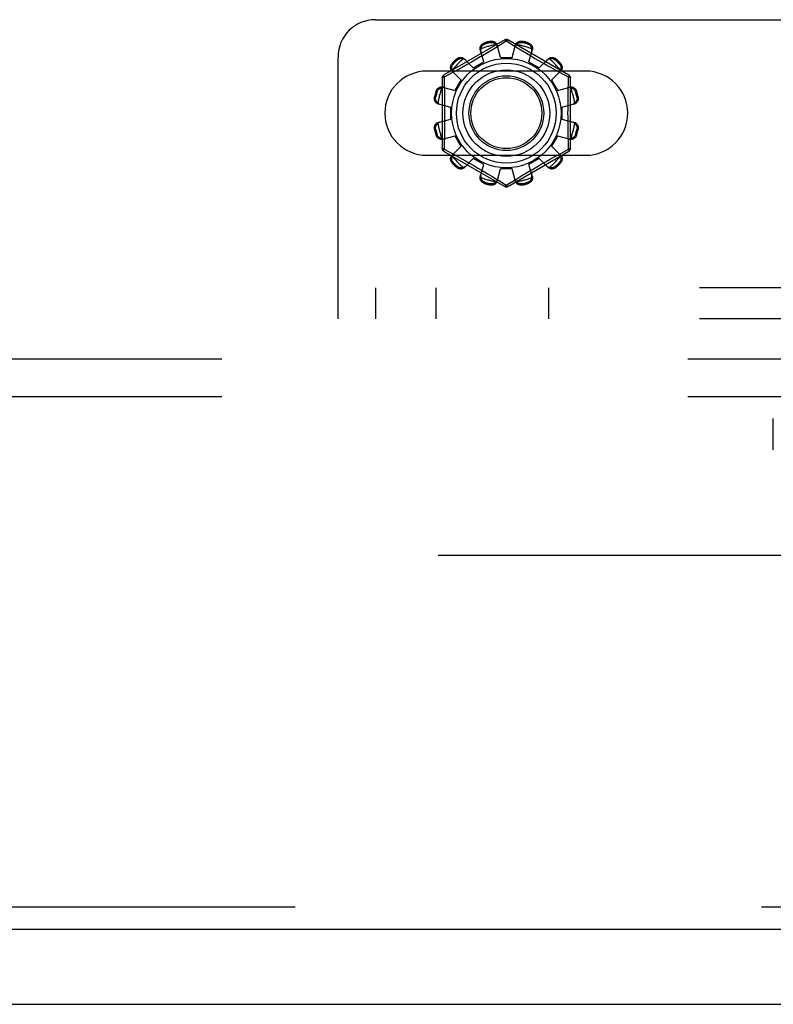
# Model space of a CAD drawing. Header units: inches. Extents: x 0 to 283, y 0 to 183.
# Tile 73 of 256: x 108.11 to 110.62, y 53.07 to 56.36. Entities that reach past the tile are written whole.
import ezdxf

# ---------------------------------------------------------------- set-up
doc = ezdxf.new("R2010")
doc.units = ezdxf.units.IN
doc.header["$LTSCALE"] = 15.583333
doc.header["$MEASUREMENT"] = 0
doc.linetypes.add('HIDDEN', pattern=[0.2, 0.1, -0.1])
doc.layers.get('0').update_dxf_attribs({"linetype": 'CONTINUOUS'})
for name, color, linetype in [('DEFAULT_2', 8, 'HIDDEN'), ('RIGHTHAND_DOOR_ASSEMBLY', 7, 'CONTINUOUS'), ('SUBPANEL', 7, 'CONTINUOUS')]:
    doc.layers.add(name, color=color, linetype=linetype)

msp = doc.modelspace()

# ---------------------------------------------------------------- linework, layer by layer
at = {"color": 7, "linetype": 'Continuous'}
msp.add_line((53.3313, 53.072), (125.2273, 53.072), dxfattribs=at)
at = {"layer": 'DEFAULT_2', "color": 8, "linetype": 'HIDDEN'}
for p, q in [((109.2951, 56.3635), (118.0451, 56.3635)), ((109.7276, 56.2958), (109.5231, 56.1777)), ((109.6595, 56.2859), (109.6606, 56.2821)), ((109.6794, 56.2871), (109.6784, 56.2909)), ((109.7326, 56.2912), (109.6977, 56.2699)), ((109.736, 56.2891), (109.7326, 56.2912)), ((109.7557, 56.2771), (109.736, 56.2891)), ((109.9421, 56.1777), (109.7376, 56.2958)), ((109.7868, 56.2909), (109.7858, 56.2871)), ((109.8046, 56.2821), (109.8056, 56.2859)), ((109.6569, 56.2221), (109.6453, 56.2641)), ((109.6804, 56.2595), (109.6672, 56.2516)), ((109.6977, 56.2699), (109.6804, 56.2595)), ((109.7126, 56.237), (109.7016, 56.2792)), ((109.7526, 56.237), (109.7636, 56.2792)), ((109.7701, 56.2684), (109.7557, 56.2771)), ((109.7868, 56.2583), (109.7701, 56.2684)), ((109.7995, 56.2507), (109.7868, 56.2583)), ((109.8083, 56.2221), (109.8198, 56.2641)), ((109.1701, 55.3635), (109.1701, 56.2385)), ((109.5684, 56.2289), (109.5657, 56.2317)), ((109.5916, 56.2331), (109.6223, 56.2021)), ((109.6159, 56.2217), (109.6017, 56.2137)), ((109.6306, 56.2301), (109.6159, 56.2217)), ((109.6223, 56.2021), (109.6569, 56.2221)), ((109.6456, 56.2388), (109.6306, 56.2301)), ((109.7126, 56.237), (109.7526, 56.237)), ((109.8132, 56.2426), (109.7995, 56.2507)), ((109.8083, 56.2221), (109.8429, 56.2021)), ((109.8273, 56.2343), (109.8132, 56.2426)), ((109.8415, 56.2261), (109.8273, 56.2343)), ((109.8553, 56.2182), (109.8415, 56.2261)), ((109.8429, 56.2021), (109.8736, 56.2331)), ((109.8995, 56.2317), (109.8967, 56.2289)), ((109.9982, 56.1916), (109.467, 56.1916)), ((109.5504, 56.192), (109.5815, 56.1613)), ((109.5706, 56.1963), (109.5508, 56.1854)), ((109.5519, 56.2179), (109.5547, 56.2151)), ((109.5884, 56.2062), (109.5706, 56.1963)), ((109.6017, 56.2137), (109.5884, 56.2062)), ((109.8685, 56.2108), (109.8553, 56.2182)), ((109.8809, 56.2039), (109.8685, 56.2108)), ((109.8974, 56.1947), (109.8809, 56.2039)), ((109.8837, 56.1613), (109.9147, 56.192)), ((109.9116, 56.1869), (109.8974, 56.1947)), ((109.9105, 56.2151), (109.9133, 56.2179)), ((109.9406, 56.1711), (109.9116, 56.1869)), ((109.5181, 56.1691), (109.5181, 55.9329)), ((109.5508, 56.1854), (109.5246, 56.1711)), ((109.5246, 56.1711), (109.5251, 56.1475)), ((109.5615, 56.1267), (109.5815, 56.1613)), ((109.8837, 56.1613), (109.9037, 56.1267)), ((109.9471, 55.9329), (109.9471, 56.1691)), ((109.5015, 56.123), (109.4977, 56.124)), ((109.5194, 56.1382), (109.5615, 56.1267)), ((109.5251, 56.1475), (109.5257, 56.1235)), ((109.9037, 56.1267), (109.9457, 56.1382)), ((109.9391, 56.0993), (109.9395, 56.1235)), ((109.9675, 56.124), (109.9637, 56.123)), ((109.4926, 56.1052), (109.4964, 56.1042)), ((109.9687, 56.1042), (109.9725, 56.1052)), ((109.5044, 56.082), (109.5466, 56.071)), ((109.5466, 56.031), (109.5466, 56.071)), ((109.9186, 56.071), (109.9608, 56.082)), ((109.9186, 56.071), (109.9186, 56.031)), ((109.5044, 56.02), (109.5466, 56.031)), ((109.9186, 56.031), (109.9608, 56.02)), ((109.4964, 55.9978), (109.4926, 55.9968)), ((109.5261, 56.0026), (109.5257, 55.9784)), ((109.9725, 55.9968), (109.9687, 55.9978)), ((109.4977, 55.9779), (109.5015, 55.979)), ((109.5194, 55.9637), (109.5615, 55.9753)), ((109.5815, 55.9407), (109.5615, 55.9753)), ((109.9037, 55.9753), (109.8837, 55.9407)), ((109.9037, 55.9753), (109.9457, 55.9637)), ((109.94, 55.9544), (109.9395, 55.9784)), ((109.9637, 55.979), (109.9675, 55.9779)), ((109.5231, 55.9243), (109.7276, 55.8062)), ((109.5246, 55.9309), (109.5536, 55.915)), ((109.5504, 55.91), (109.5815, 55.9407)), ((109.7376, 55.8062), (109.9421, 55.9243)), ((109.8837, 55.9407), (109.9147, 55.91)), ((109.9143, 55.9165), (109.9406, 55.9309)), ((109.9406, 55.9309), (109.94, 55.9544)), ((109.467, 55.9104), (109.9982, 55.9104)), ((109.5536, 55.915), (109.5678, 55.9072)), ((109.5678, 55.9072), (109.5843, 55.8981)), ((109.5843, 55.8981), (109.5966, 55.8912)), ((109.5916, 55.8688), (109.6223, 55.8999)), ((109.5966, 55.8912), (109.6098, 55.8837)), ((109.6569, 55.8799), (109.6223, 55.8999)), ((109.8429, 55.8999), (109.8083, 55.8799)), ((109.8429, 55.8999), (109.8736, 55.8688)), ((109.8634, 55.8883), (109.8767, 55.8958)), ((109.8767, 55.8958), (109.8946, 55.9057)), ((109.8946, 55.9057), (109.9143, 55.9165)), ((109.5547, 55.8868), (109.5519, 55.8841)), ((109.5657, 55.8703), (109.5684, 55.8731)), ((109.6098, 55.8837), (109.6236, 55.8758)), ((109.6236, 55.8758), (109.6378, 55.8676)), ((109.6378, 55.8676), (109.652, 55.8594)), ((109.6453, 55.8378), (109.6569, 55.8799)), ((109.7016, 55.8228), (109.7126, 55.865)), ((109.7526, 55.865), (109.7126, 55.865)), ((109.7636, 55.8228), (109.7526, 55.865)), ((109.8198, 55.8378), (109.8083, 55.8799)), ((109.8196, 55.8631), (109.8346, 55.8718)), ((109.8346, 55.8718), (109.8493, 55.8803)), ((109.8493, 55.8803), (109.8634, 55.8883)), ((109.8967, 55.8731), (109.8995, 55.8703)), ((109.9133, 55.8841), (109.9105, 55.8868)), ((109.6721, 55.8474), (109.6842, 55.8402)), ((109.6842, 55.8402), (109.7001, 55.8306)), ((109.7001, 55.8306), (109.7094, 55.8249)), ((109.7094, 55.8249), (109.7291, 55.8129)), ((109.7326, 55.8108), (109.7675, 55.832)), ((109.7675, 55.832), (109.7848, 55.8425)), ((109.7848, 55.8425), (109.7979, 55.8503)), ((109.6606, 55.8199), (109.6595, 55.8161)), ((109.6784, 55.811), (109.6794, 55.8148)), ((109.7291, 55.8129), (109.7326, 55.8108)), ((109.7858, 55.8148), (109.7868, 55.811)), ((109.8056, 55.8161), (109.8046, 55.8199)), ((118.1701, 55.4675), (109.1701, 55.4675)), ((109.2951, 55.4675), (109.2951, 55.3635)), ((109.4976, 55.3635), (109.4976, 55.4675)), ((109.8742, 55.3635), (109.8742, 55.4675)), ((118.1701, 55.3635), (109.1701, 55.3635)), ((110.625, 54.926), (110.625, 55.03)), ((123.5293, 54.572), (90.9253, 54.572))]:
    msp.add_line(p, q, dxfattribs=at)
for points in [[(109.6453, 56.2641), (109.645, 56.2659), (109.6448, 56.2678), (109.6449, 56.2697), (109.6452, 56.2716), (109.6458, 56.2735), (109.6466, 56.2753), (109.6476, 56.2771), (109.6488, 56.2787), (109.6502, 56.2803), (109.6518, 56.2818), (109.6536, 56.2831), (109.6555, 56.2842), (109.6575, 56.2851), (109.6595, 56.2859)], [(109.6784, 56.2909), (109.6806, 56.2913), (109.6827, 56.2915), (109.685, 56.2915), (109.6871, 56.2912), (109.6893, 56.2908), (109.6913, 56.2901), (109.6931, 56.2893), (109.6949, 56.2883), (109.6965, 56.2871), (109.6979, 56.2857), (109.6992, 56.2842), (109.7002, 56.2826), (109.701, 56.2809), (109.7016, 56.2792)], [(109.6794, 56.2871), (109.6811, 56.2874), (109.6827, 56.2875), (109.6842, 56.2875), (109.6856, 56.2874), (109.6869, 56.2871), (109.6882, 56.2868), (109.6893, 56.2864), (109.6904, 56.286), (109.6914, 56.2855), (109.6923, 56.285), (109.6932, 56.2845), (109.6941, 56.2839), (109.6949, 56.2833), (109.6957, 56.2826), (109.6965, 56.2819), (109.6973, 56.2812), (109.698, 56.2805), (109.6987, 56.2797)], [(109.7276, 56.2958), (109.7279, 56.2958), (109.7284, 56.2957), (109.7289, 56.2954), (109.7295, 56.2949), (109.7302, 56.2942), (109.731, 56.2933), (109.7318, 56.2923), (109.7326, 56.2912)], [(109.7326, 56.2912), (109.7334, 56.2923), (109.7342, 56.2933), (109.7349, 56.2942), (109.7356, 56.2949), (109.7363, 56.2954), (109.7368, 56.2957), (109.7373, 56.2958), (109.7376, 56.2958)], [(109.7636, 56.2792), (109.7642, 56.2809), (109.765, 56.2826), (109.766, 56.2842), (109.7672, 56.2857), (109.7687, 56.2871), (109.7703, 56.2883), (109.772, 56.2893), (109.7739, 56.2901), (109.7759, 56.2908), (109.778, 56.2912), (109.7802, 56.2915), (109.7824, 56.2915), (109.7846, 56.2913), (109.7868, 56.2909)], [(109.7665, 56.2797), (109.7672, 56.2805), (109.7679, 56.2812), (109.7687, 56.2819), (109.7694, 56.2826), (109.7702, 56.2833), (109.7711, 56.2839), (109.7719, 56.2845), (109.7729, 56.285), (109.7738, 56.2855), (109.7748, 56.286), (109.7759, 56.2864), (109.777, 56.2868), (109.7782, 56.2871), (109.7795, 56.2874), (109.781, 56.2875), (109.7825, 56.2875), (109.7841, 56.2874), (109.7858, 56.2871)], [(109.8056, 56.2859), (109.8077, 56.2851), (109.8097, 56.2842), (109.8116, 56.2831), (109.8134, 56.2818), (109.815, 56.2803), (109.8164, 56.2787), (109.8176, 56.2771), (109.8186, 56.2753), (109.8194, 56.2735), (109.8199, 56.2716), (109.8203, 56.2697), (109.8204, 56.2678), (109.8202, 56.2659), (109.8198, 56.2641)], [(109.6476, 56.266), (109.6472, 56.2645), (109.6469, 56.2629), (109.6468, 56.2614), (109.6468, 56.2599), (109.647, 56.2584), (109.6473, 56.257)], [(109.6476, 56.266), (109.6478, 56.267), (109.6481, 56.268), (109.6483, 56.269), (109.6487, 56.27), (109.6491, 56.271), (109.6495, 56.2719), (109.6499, 56.2729), (109.6504, 56.2738), (109.651, 56.2747), (109.6517, 56.2756), (109.6524, 56.2765), (109.6532, 56.2774), (109.6541, 56.2783), (109.6551, 56.2792), (109.6562, 56.28), (109.6575, 56.2808), (109.659, 56.2815), (109.6606, 56.2821)], [(109.7034, 56.2721), (109.703, 56.2735), (109.7024, 56.2748), (109.7017, 56.2761), (109.7008, 56.2774), (109.6998, 56.2786), (109.6987, 56.2797)], [(109.7665, 56.2797), (109.7654, 56.2786), (109.7644, 56.2774), (109.7635, 56.2761), (109.7628, 56.2748), (109.7622, 56.2735), (109.7617, 56.2721)], [(109.8046, 56.2821), (109.8062, 56.2815), (109.8077, 56.2808), (109.809, 56.28), (109.8101, 56.2792), (109.8111, 56.2783), (109.812, 56.2774), (109.8128, 56.2765), (109.8135, 56.2756), (109.8142, 56.2747), (109.8147, 56.2738), (109.8152, 56.2729), (109.8157, 56.2719), (109.8161, 56.271), (109.8165, 56.27), (109.8168, 56.269), (109.8171, 56.268), (109.8174, 56.267), (109.8176, 56.266)], [(109.8179, 56.257), (109.8182, 56.2584), (109.8184, 56.2599), (109.8184, 56.2614), (109.8183, 56.2629), (109.818, 56.2645), (109.8176, 56.266)], [(109.5657, 56.2317), (109.5674, 56.2331), (109.5692, 56.2344), (109.5711, 56.2354), (109.5731, 56.2363), (109.5752, 56.237), (109.5772, 56.2374), (109.5793, 56.2376), (109.5813, 56.2376), (109.5833, 56.2374), (109.5852, 56.2369), (109.587, 56.2363), (109.5887, 56.2354), (109.5903, 56.2343), (109.5916, 56.2331)], [(109.5684, 56.2289), (109.5698, 56.23), (109.5711, 56.2309), (109.5724, 56.2316), (109.5737, 56.2322), (109.575, 56.2327), (109.5762, 56.233), (109.5774, 56.2332), (109.5785, 56.2334), (109.5796, 56.2335), (109.5807, 56.2335), (109.5818, 56.2335), (109.5828, 56.2334), (109.5838, 56.2333), (109.5849, 56.2332), (109.5859, 56.233), (109.5869, 56.2327), (109.5879, 56.2324), (109.5889, 56.2321)], [(109.5968, 56.2279), (109.5957, 56.2289), (109.5945, 56.2297), (109.5933, 56.2305), (109.5919, 56.2312), (109.5904, 56.2317), (109.5889, 56.2321)], [(109.6672, 56.2516), (109.6529, 56.2432), (109.6456, 56.2388)], [(109.8763, 56.2321), (109.8748, 56.2317), (109.8733, 56.2312), (109.8719, 56.2305), (109.8706, 56.2297), (109.8694, 56.2289), (109.8684, 56.2279)], [(109.8736, 56.2331), (109.8749, 56.2343), (109.8764, 56.2354), (109.8781, 56.2363), (109.88, 56.2369), (109.8819, 56.2374), (109.8839, 56.2376), (109.8859, 56.2376), (109.8879, 56.2374), (109.89, 56.237), (109.8921, 56.2363), (109.8941, 56.2354), (109.896, 56.2344), (109.8978, 56.2331), (109.8995, 56.2317)], [(109.8763, 56.2321), (109.8773, 56.2324), (109.8783, 56.2327), (109.8793, 56.233), (109.8803, 56.2332), (109.8813, 56.2333), (109.8824, 56.2334), (109.8834, 56.2335), (109.8845, 56.2335), (109.8856, 56.2335), (109.8867, 56.2334), (109.8878, 56.2332), (109.889, 56.233), (109.8902, 56.2327), (109.8914, 56.2322), (109.8927, 56.2316), (109.8941, 56.2309), (109.8954, 56.23), (109.8967, 56.2289)], [(109.5504, 56.192), (109.5492, 56.1933), (109.5482, 56.1948), (109.5473, 56.1965), (109.5466, 56.1984), (109.5462, 56.2003), (109.5459, 56.2023), (109.5459, 56.2043), (109.5461, 56.2063), (109.5466, 56.2084), (109.5472, 56.2105), (109.5481, 56.2125), (109.5492, 56.2144), (109.5505, 56.2162), (109.5519, 56.2179)], [(109.5515, 56.1947), (109.5512, 56.1957), (109.5509, 56.1967), (109.5506, 56.1977), (109.5504, 56.1987), (109.5502, 56.1997), (109.5501, 56.2008), (109.5501, 56.2018), (109.55, 56.2029), (109.5501, 56.204), (109.5502, 56.2051), (109.5503, 56.2062), (109.5506, 56.2074), (109.5509, 56.2086), (109.5514, 56.2098), (109.5519, 56.2111), (109.5527, 56.2125), (109.5536, 56.2138), (109.5547, 56.2151)], [(109.5515, 56.1947), (109.5519, 56.1932), (109.5524, 56.1917), (109.5531, 56.1903), (109.5538, 56.189), (109.5547, 56.1878), (109.5557, 56.1868)], [(109.9095, 56.1868), (109.9105, 56.1878), (109.9113, 56.189), (109.9121, 56.1903), (109.9128, 56.1917), (109.9133, 56.1932), (109.9137, 56.1947)], [(109.9105, 56.2151), (109.9116, 56.2138), (109.9125, 56.2125), (109.9132, 56.2111), (109.9138, 56.2098), (109.9143, 56.2086), (109.9146, 56.2074), (109.9148, 56.2062), (109.915, 56.205), (109.9151, 56.2039), (109.9151, 56.2029), (109.9151, 56.2018), (109.915, 56.2008), (109.9149, 56.1997), (109.9148, 56.1987), (109.9146, 56.1977), (109.9143, 56.1967), (109.914, 56.1957), (109.9137, 56.1947)], [(109.9133, 56.2179), (109.9147, 56.2162), (109.916, 56.2144), (109.917, 56.2125), (109.9179, 56.2105), (109.9186, 56.2084), (109.919, 56.2063), (109.9192, 56.2043), (109.9192, 56.2023), (109.919, 56.2003), (109.9185, 56.1984), (109.9179, 56.1965), (109.917, 56.1948), (109.9159, 56.1933), (109.9147, 56.192)], [(109.5181, 56.1691), (109.5182, 56.1694), (109.5185, 56.1697), (109.5191, 56.17), (109.5199, 56.1703), (109.5208, 56.1705), (109.5219, 56.1708), (109.5232, 56.1709), (109.5246, 56.1711)], [(109.5246, 56.1711), (109.524, 56.1723), (109.5235, 56.1735), (109.5232, 56.1746), (109.5229, 56.1756), (109.5228, 56.1764), (109.5228, 56.177), (109.5229, 56.1775), (109.5231, 56.1777)], [(109.9395, 56.1235), (109.9403, 56.1594), (109.9406, 56.1711)], [(109.9421, 56.1777), (109.9423, 56.1775), (109.9424, 56.177), (109.9424, 56.1764), (109.9423, 56.1756), (109.942, 56.1746), (109.9416, 56.1735), (109.9412, 56.1723), (109.9406, 56.1711)], [(109.9406, 56.1711), (109.942, 56.171), (109.9432, 56.1708), (109.9444, 56.1705), (109.9453, 56.1703), (109.9461, 56.17), (109.9466, 56.1697), (109.947, 56.1694), (109.9471, 56.1691)], [(109.4977, 56.124), (109.4984, 56.1261), (109.4994, 56.1281), (109.5005, 56.13), (109.5018, 56.1318), (109.5033, 56.1334), (109.5048, 56.1348), (109.5065, 56.136), (109.5082, 56.137), (109.5101, 56.1378), (109.512, 56.1383), (109.5139, 56.1387), (109.5158, 56.1388), (109.5176, 56.1386), (109.5194, 56.1382)], [(109.5015, 56.123), (109.5021, 56.1246), (109.5028, 56.1261), (109.5036, 56.1274), (109.5044, 56.1285), (109.5053, 56.1295), (109.5062, 56.1304), (109.507, 56.1312), (109.508, 56.1319), (109.5089, 56.1326), (109.5098, 56.1331), (109.5107, 56.1336), (109.5116, 56.1341), (109.5126, 56.1345), (109.5136, 56.1349), (109.5145, 56.1352), (109.5155, 56.1355), (109.5166, 56.1358), (109.5176, 56.136)], [(109.5265, 56.1363), (109.5251, 56.1366), (109.5237, 56.1368), (109.5222, 56.1368), (109.5206, 56.1367), (109.5191, 56.1364), (109.5176, 56.136)], [(109.5257, 56.1235), (109.5261, 56.0993), (109.5262, 56.0872), (109.5263, 56.0751), (109.5264, 56.0631), (109.5264, 56.051), (109.5264, 56.0389), (109.5263, 56.0268), (109.5262, 56.0147), (109.5261, 56.0026)], [(109.9476, 56.136), (109.9461, 56.1364), (109.9445, 56.1367), (109.943, 56.1368), (109.9415, 56.1368), (109.94, 56.1366), (109.9386, 56.1363)], [(109.9457, 56.1382), (109.9475, 56.1386), (109.9494, 56.1388), (109.9513, 56.1387), (109.9532, 56.1383), (109.9551, 56.1378), (109.9569, 56.137), (109.9587, 56.136), (109.9603, 56.1348), (109.9619, 56.1334), (109.9634, 56.1318), (109.9647, 56.13), (109.9658, 56.1281), (109.9667, 56.1261), (109.9675, 56.124)], [(109.9476, 56.136), (109.9486, 56.1358), (109.9496, 56.1355), (109.9506, 56.1352), (109.9516, 56.1349), (109.9526, 56.1345), (109.9535, 56.1341), (109.9545, 56.1336), (109.9554, 56.1331), (109.9563, 56.1326), (109.9572, 56.1319), (109.9581, 56.1312), (109.959, 56.1304), (109.9599, 56.1295), (109.9608, 56.1285), (109.9616, 56.1274), (109.9624, 56.1261), (109.9631, 56.1246), (109.9637, 56.123)], [(109.5044, 56.082), (109.5026, 56.0826), (109.501, 56.0834), (109.4994, 56.0844), (109.4979, 56.0856), (109.4965, 56.0871), (109.4953, 56.0887), (109.4943, 56.0904), (109.4935, 56.0923), (109.4928, 56.0943), (109.4923, 56.0964), (109.4921, 56.0986), (109.4921, 56.1008), (109.4922, 56.103), (109.4926, 56.1052)], [(109.5039, 56.0849), (109.5031, 56.0856), (109.5024, 56.0863), (109.5016, 56.0871), (109.5009, 56.0878), (109.5003, 56.0886), (109.4997, 56.0895), (109.4991, 56.0903), (109.4986, 56.0913), (109.498, 56.0922), (109.4976, 56.0932), (109.4971, 56.0943), (109.4968, 56.0954), (109.4964, 56.0966), (109.4962, 56.0979), (109.4961, 56.0994), (109.496, 56.1009), (109.4961, 56.1025), (109.4964, 56.1042)], [(109.9395, 55.9784), (109.9391, 56.0026), (109.9389, 56.0147), (109.9388, 56.0268), (109.9388, 56.0389), (109.9387, 56.051), (109.9388, 56.0631), (109.9388, 56.0751), (109.9389, 56.0872), (109.9391, 56.0993)], [(109.9725, 56.1052), (109.9729, 56.103), (109.9731, 56.1008), (109.9731, 56.0986), (109.9728, 56.0964), (109.9724, 56.0943), (109.9717, 56.0923), (109.9709, 56.0904), (109.9699, 56.0887), (109.9687, 56.0871), (109.9673, 56.0856), (109.9658, 56.0844), (109.9642, 56.0834), (109.9625, 56.0826), (109.9608, 56.082)], [(109.9687, 56.1042), (109.969, 56.1025), (109.9691, 56.1009), (109.9691, 56.0993), (109.969, 56.0979), (109.9687, 56.0966), (109.9684, 56.0954), (109.968, 56.0943), (109.9676, 56.0932), (109.9671, 56.0922), (109.9666, 56.0912), (109.9661, 56.0903), (109.9655, 56.0895), (109.9649, 56.0886), (109.9642, 56.0878), (109.9635, 56.0871), (109.9628, 56.0863), (109.9621, 56.0856), (109.9613, 56.0849)], [(109.5039, 56.0849), (109.505, 56.0838), (109.5062, 56.0828), (109.5074, 56.0819), (109.5088, 56.0812), (109.5101, 56.0806), (109.5115, 56.0801)], [(109.9537, 56.0801), (109.9551, 56.0806), (109.9564, 56.0812), (109.9577, 56.0819), (109.959, 56.0828), (109.9602, 56.0838), (109.9613, 56.0849)], [(109.5115, 56.0218), (109.5101, 56.0214), (109.5088, 56.0208), (109.5074, 56.0201), (109.5062, 56.0192), (109.505, 56.0182), (109.5039, 56.0171)], [(109.9613, 56.0171), (109.9602, 56.0182), (109.959, 56.0192), (109.9577, 56.0201), (109.9564, 56.0208), (109.9551, 56.0214), (109.9537, 56.0218)], [(109.4926, 55.9968), (109.4922, 55.999), (109.4921, 56.0011), (109.4921, 56.0034), (109.4923, 56.0055), (109.4928, 56.0077), (109.4935, 56.0097), (109.4943, 56.0115), (109.4953, 56.0133), (109.4965, 56.0149), (109.4979, 56.0163), (109.4994, 56.0176), (109.501, 56.0186), (109.5026, 56.0194), (109.5044, 56.02)], [(109.4964, 55.9978), (109.4961, 55.9995), (109.496, 56.0011), (109.4961, 56.0026), (109.4962, 56.004), (109.4965, 56.0053), (109.4968, 56.0066), (109.4971, 56.0077), (109.4976, 56.0088), (109.4981, 56.0098), (109.4986, 56.0107), (109.4991, 56.0116), (109.4997, 56.0125), (109.5003, 56.0133), (109.501, 56.0141), (109.5016, 56.0149), (109.5024, 56.0157), (109.5031, 56.0164), (109.5039, 56.0171)], [(109.9608, 56.02), (109.9625, 56.0194), (109.9642, 56.0186), (109.9658, 56.0176), (109.9673, 56.0163), (109.9687, 56.0149), (109.9699, 56.0133), (109.9709, 56.0115), (109.9717, 56.0097), (109.9724, 56.0077), (109.9728, 56.0055), (109.9731, 56.0034), (109.9731, 56.0011), (109.9729, 55.999), (109.9725, 55.9968)], [(109.9613, 56.0171), (109.9621, 56.0164), (109.9628, 56.0157), (109.9635, 56.0149), (109.9642, 56.0141), (109.9649, 56.0133), (109.9655, 56.0125), (109.9661, 56.0116), (109.9666, 56.0107), (109.9671, 56.0098), (109.9676, 56.0088), (109.968, 56.0077), (109.9684, 56.0065), (109.9687, 56.0053), (109.969, 56.004), (109.9691, 56.0026), (109.9691, 56.0011), (109.969, 55.9995), (109.9687, 55.9978)], [(109.5194, 55.9637), (109.5176, 55.9634), (109.5158, 55.9632), (109.5139, 55.9633), (109.512, 55.9636), (109.5101, 55.9642), (109.5082, 55.965), (109.5065, 55.966), (109.5048, 55.9672), (109.5033, 55.9686), (109.5018, 55.9702), (109.5005, 55.972), (109.4994, 55.9739), (109.4984, 55.9759), (109.4977, 55.9779)], [(109.5176, 55.966), (109.5166, 55.9662), (109.5155, 55.9665), (109.5145, 55.9668), (109.5136, 55.9671), (109.5126, 55.9675), (109.5116, 55.9679), (109.5107, 55.9683), (109.5098, 55.9688), (109.5089, 55.9694), (109.5079, 55.9701), (109.507, 55.9708), (109.5061, 55.9716), (109.5053, 55.9725), (109.5044, 55.9735), (109.5036, 55.9746), (109.5028, 55.9759), (109.5021, 55.9774), (109.5015, 55.979)], [(109.5176, 55.966), (109.5191, 55.9656), (109.5206, 55.9653), (109.5222, 55.9652), (109.5237, 55.9652), (109.5251, 55.9654), (109.5265, 55.9657)], [(109.5257, 55.9784), (109.5249, 55.9426), (109.5246, 55.9309)], [(109.9386, 55.9657), (109.94, 55.9654), (109.9415, 55.9652), (109.943, 55.9652), (109.9445, 55.9653), (109.9461, 55.9656), (109.9476, 55.966)], [(109.9675, 55.9779), (109.9667, 55.9759), (109.9658, 55.9739), (109.9647, 55.972), (109.9634, 55.9702), (109.9619, 55.9686), (109.9603, 55.9672), (109.9587, 55.966), (109.9569, 55.965), (109.9551, 55.9642), (109.9532, 55.9636), (109.9513, 55.9633), (109.9494, 55.9632), (109.9475, 55.9634), (109.9457, 55.9637)], [(109.9637, 55.979), (109.9631, 55.9774), (109.9624, 55.9759), (109.9616, 55.9746), (109.9608, 55.9735), (109.9599, 55.9724), (109.959, 55.9716), (109.9581, 55.9708), (109.9572, 55.97), (109.9563, 55.9694), (109.9554, 55.9688), (109.9545, 55.9683), (109.9535, 55.9679), (109.9526, 55.9675), (109.9516, 55.9671), (109.9506, 55.9667), (109.9496, 55.9665), (109.9486, 55.9662), (109.9476, 55.966)], [(109.5246, 55.9309), (109.5232, 55.931), (109.5219, 55.9312), (109.5208, 55.9314), (109.5199, 55.9317), (109.5191, 55.932), (109.5185, 55.9323), (109.5182, 55.9326), (109.5181, 55.9329)], [(109.5231, 55.9243), (109.5229, 55.9245), (109.5228, 55.925), (109.5228, 55.9256), (109.5229, 55.9264), (109.5232, 55.9274), (109.5235, 55.9284), (109.524, 55.9296), (109.5246, 55.9309)], [(109.9471, 55.9329), (109.947, 55.9326), (109.9466, 55.9323), (109.9461, 55.932), (109.9453, 55.9317), (109.9444, 55.9314), (109.9432, 55.9312), (109.942, 55.931), (109.9406, 55.9309)], [(109.9406, 55.9309), (109.9412, 55.9296), (109.9416, 55.9284), (109.942, 55.9274), (109.9423, 55.9264), (109.9424, 55.9256), (109.9424, 55.925), (109.9423, 55.9245), (109.9421, 55.9243)], [(109.5519, 55.8841), (109.5505, 55.8858), (109.5492, 55.8876), (109.5481, 55.8895), (109.5472, 55.8915), (109.5466, 55.8936), (109.5461, 55.8956), (109.5459, 55.8977), (109.5459, 55.8997), (109.5462, 55.9017), (109.5466, 55.9036), (109.5473, 55.9054), (109.5482, 55.9071), (109.5492, 55.9087), (109.5504, 55.91)], [(109.5547, 55.8868), (109.5536, 55.8882), (109.5527, 55.8895), (109.5519, 55.8908), (109.5513, 55.8921), (109.5509, 55.8934), (109.5506, 55.8946), (109.5503, 55.8958), (109.5502, 55.8969), (109.5501, 55.898), (109.55, 55.8991), (109.5501, 55.9002), (109.5501, 55.9012), (109.5502, 55.9022), (109.5504, 55.9033), (109.5506, 55.9043), (109.5509, 55.9053), (109.5512, 55.9063), (109.5515, 55.9073)], [(109.5557, 55.9152), (109.5547, 55.9141), (109.5538, 55.9129), (109.5531, 55.9117), (109.5524, 55.9103), (109.5519, 55.9088), (109.5515, 55.9073)], [(109.9137, 55.9073), (109.9133, 55.9088), (109.9128, 55.9103), (109.9121, 55.9117), (109.9113, 55.9129), (109.9105, 55.9141), (109.9095, 55.9152)], [(109.9137, 55.9073), (109.914, 55.9063), (109.9143, 55.9053), (109.9146, 55.9043), (109.9148, 55.9033), (109.9149, 55.9022), (109.915, 55.9012), (109.9151, 55.9002), (109.9151, 55.8991), (109.9151, 55.898), (109.915, 55.8969), (109.9148, 55.8958), (109.9146, 55.8946), (109.9143, 55.8934), (109.9138, 55.8921), (109.9132, 55.8908), (109.9125, 55.8895), (109.9116, 55.8882), (109.9105, 55.8868)], [(109.9147, 55.91), (109.9159, 55.9087), (109.917, 55.9071), (109.9179, 55.9054), (109.9185, 55.9036), (109.919, 55.9017), (109.9192, 55.8997), (109.9192, 55.8977), (109.919, 55.8956), (109.9186, 55.8936), (109.9179, 55.8915), (109.917, 55.8895), (109.916, 55.8876), (109.9147, 55.8858), (109.9133, 55.8841)], [(109.5916, 55.8688), (109.5903, 55.8676), (109.5887, 55.8666), (109.587, 55.8657), (109.5852, 55.865), (109.5833, 55.8646), (109.5813, 55.8643), (109.5793, 55.8643), (109.5772, 55.8645), (109.5752, 55.865), (109.5731, 55.8656), (109.5711, 55.8665), (109.5692, 55.8676), (109.5674, 55.8689), (109.5657, 55.8703)], [(109.5889, 55.8699), (109.5879, 55.8696), (109.5869, 55.8693), (109.5859, 55.869), (109.5848, 55.8688), (109.5838, 55.8686), (109.5828, 55.8685), (109.5817, 55.8685), (109.5807, 55.8684), (109.5796, 55.8685), (109.5785, 55.8686), (109.5774, 55.8687), (109.5762, 55.869), (109.575, 55.8693), (109.5737, 55.8698), (109.5724, 55.8703), (109.5711, 55.8711), (109.5698, 55.872), (109.5684, 55.8731)], [(109.5889, 55.8699), (109.5904, 55.8703), (109.5919, 55.8708), (109.5933, 55.8715), (109.5945, 55.8722), (109.5957, 55.8731), (109.5968, 55.8741)], [(109.652, 55.8594), (109.6656, 55.8513), (109.6721, 55.8474)], [(109.7979, 55.8503), (109.8122, 55.8588), (109.8196, 55.8631)], [(109.8684, 55.8741), (109.8694, 55.8731), (109.8706, 55.8722), (109.8719, 55.8715), (109.8733, 55.8708), (109.8748, 55.8703), (109.8763, 55.8699)], [(109.8995, 55.8703), (109.8978, 55.8689), (109.896, 55.8676), (109.8941, 55.8665), (109.8921, 55.8656), (109.89, 55.865), (109.8879, 55.8645), (109.8859, 55.8643), (109.8839, 55.8643), (109.8819, 55.8646), (109.88, 55.865), (109.8781, 55.8657), (109.8764, 55.8666), (109.8749, 55.8676), (109.8736, 55.8688)], [(109.8967, 55.8731), (109.8954, 55.872), (109.8941, 55.8711), (109.8927, 55.8703), (109.8914, 55.8698), (109.8902, 55.8693), (109.889, 55.869), (109.8878, 55.8687), (109.8866, 55.8686), (109.8855, 55.8685), (109.8845, 55.8684), (109.8834, 55.8685), (109.8824, 55.8685), (109.8813, 55.8686), (109.8803, 55.8688), (109.8793, 55.869), (109.8783, 55.8693), (109.8773, 55.8696), (109.8763, 55.8699)], [(109.6595, 55.8161), (109.6575, 55.8168), (109.6555, 55.8178), (109.6536, 55.8189), (109.6518, 55.8202), (109.6502, 55.8217), (109.6488, 55.8232), (109.6476, 55.8249), (109.6466, 55.8266), (109.6458, 55.8285), (109.6452, 55.8304), (109.6449, 55.8323), (109.6448, 55.8342), (109.645, 55.836), (109.6453, 55.8378)], [(109.6473, 55.8449), (109.647, 55.8435), (109.6468, 55.8421), (109.6468, 55.8406), (109.6469, 55.839), (109.6472, 55.8375), (109.6476, 55.836)], [(109.6606, 55.8199), (109.659, 55.8205), (109.6575, 55.8212), (109.6562, 55.822), (109.6551, 55.8228), (109.654, 55.8237), (109.6532, 55.8246), (109.6524, 55.8254), (109.6516, 55.8264), (109.651, 55.8273), (109.6504, 55.8282), (109.6499, 55.8291), (109.6495, 55.83), (109.649, 55.831), (109.6487, 55.832), (109.6483, 55.8329), (109.6481, 55.8339), (109.6478, 55.835), (109.6476, 55.836)], [(109.6987, 55.8223), (109.6998, 55.8234), (109.7008, 55.8246), (109.7017, 55.8258), (109.7024, 55.8272), (109.703, 55.8285), (109.7034, 55.8299)], [(109.7617, 55.8299), (109.7622, 55.8285), (109.7628, 55.8272), (109.7635, 55.8258), (109.7644, 55.8246), (109.7654, 55.8234), (109.7665, 55.8223)], [(109.8176, 55.836), (109.8174, 55.835), (109.8171, 55.8339), (109.8168, 55.8329), (109.8165, 55.832), (109.8161, 55.831), (109.8157, 55.83), (109.8152, 55.8291), (109.8147, 55.8282), (109.8142, 55.8273), (109.8135, 55.8263), (109.8128, 55.8254), (109.812, 55.8245), (109.8111, 55.8237), (109.8101, 55.8228), (109.809, 55.822), (109.8077, 55.8212), (109.8062, 55.8205), (109.8046, 55.8199)], [(109.8198, 55.8378), (109.8202, 55.836), (109.8204, 55.8342), (109.8203, 55.8323), (109.8199, 55.8304), (109.8194, 55.8285), (109.8186, 55.8266), (109.8176, 55.8249), (109.8164, 55.8232), (109.815, 55.8217), (109.8134, 55.8202), (109.8116, 55.8189), (109.8097, 55.8178), (109.8077, 55.8168), (109.8056, 55.8161)], [(109.8176, 55.836), (109.818, 55.8375), (109.8183, 55.839), (109.8184, 55.8406), (109.8184, 55.8421), (109.8182, 55.8435), (109.8179, 55.8449)], [(109.7016, 55.8228), (109.701, 55.821), (109.7002, 55.8194), (109.6992, 55.8178), (109.6979, 55.8163), (109.6965, 55.8149), (109.6949, 55.8137), (109.6931, 55.8127), (109.6913, 55.8119), (109.6893, 55.8112), (109.6871, 55.8107), (109.685, 55.8105), (109.6827, 55.8105), (109.6806, 55.8106), (109.6784, 55.811)], [(109.6987, 55.8223), (109.698, 55.8215), (109.6973, 55.8208), (109.6965, 55.82), (109.6957, 55.8193), (109.6949, 55.8187), (109.6941, 55.8181), (109.6932, 55.8175), (109.6923, 55.817), (109.6914, 55.8164), (109.6904, 55.816), (109.6893, 55.8155), (109.6881, 55.8152), (109.6869, 55.8148), (109.6856, 55.8146), (109.6842, 55.8145), (109.6827, 55.8144), (109.6811, 55.8145), (109.6794, 55.8148)], [(109.7326, 55.8108), (109.7318, 55.8097), (109.731, 55.8087), (109.7302, 55.8078), (109.7295, 55.8071), (109.7289, 55.8066), (109.7284, 55.8063), (109.7279, 55.8061), (109.7276, 55.8062)], [(109.7376, 55.8062), (109.7372, 55.8061), (109.7368, 55.8063), (109.7363, 55.8066), (109.7356, 55.8071), (109.7349, 55.8078), (109.7342, 55.8087), (109.7334, 55.8097), (109.7326, 55.8108)], [(109.7868, 55.811), (109.7846, 55.8106), (109.7824, 55.8105), (109.7802, 55.8105), (109.778, 55.8107), (109.7759, 55.8112), (109.7739, 55.8119), (109.772, 55.8127), (109.7703, 55.8137), (109.7687, 55.8149), (109.7672, 55.8163), (109.766, 55.8178), (109.765, 55.8194), (109.7642, 55.821), (109.7636, 55.8228)], [(109.7858, 55.8148), (109.7841, 55.8145), (109.7825, 55.8144), (109.7809, 55.8145), (109.7795, 55.8146), (109.7782, 55.8149), (109.777, 55.8152), (109.7759, 55.8156), (109.7748, 55.816), (109.7738, 55.8165), (109.7728, 55.817), (109.7719, 55.8175), (109.7711, 55.8181), (109.7702, 55.8187), (109.7694, 55.8194), (109.7687, 55.82), (109.7679, 55.8208), (109.7672, 55.8215), (109.7665, 55.8223)]]:
    msp.add_lwpolyline(points, dxfattribs=at)
for radius in [0.1829, 0.1668, 0.145, 0.125, 0.1186]:
    msp.add_circle((109.7326, 56.051), radius, dxfattribs=at)
for centre, radius, start, end in [((109.2951, 56.2385), 0.125, 90, 180), ((109.7326, 56.051), 0.246, 102.7238, 107.2762), ((109.7326, 56.051), 0.2421, 102.6908, 107.3092), ((109.7326, 56.2871), 0.01, 60, 120), ((109.7326, 56.051), 0.2421, 72.6908, 77.3092), ((109.7326, 56.051), 0.246, 72.7238, 77.2762), ((109.7326, 56.051), 0.2312, 98.4357, 111.5643), ((109.7326, 56.051), 0.2312, 68.4357, 81.5643), ((109.7326, 56.051), 0.2312, 128.4357, 141.5643), ((109.7326, 56.051), 0.246, 132.7238, 137.2762), ((109.7326, 56.051), 0.2421, 132.6908, 137.3092), ((109.7326, 56.051), 0.2312, 38.4357, 51.5643), ((109.7326, 56.051), 0.2421, 42.6908, 47.3092), ((109.7326, 56.051), 0.246, 42.7238, 47.2762), ((109.467, 56.051), 0.1406, 90, 270), ((109.9982, 56.051), 0.1406, 270, 90), ((109.5281, 56.1691), 0.01, 120, 180), ((109.9371, 56.1691), 0.01, 0, 60), ((109.7326, 56.051), 0.246, 162.7238, 167.2762), ((109.7326, 56.051), 0.2421, 162.6908, 167.3092), ((109.7326, 56.051), 0.2312, 158.4357, 171.5643), ((109.7326, 56.051), 0.2312, 8.4357, 21.5643), ((109.7326, 56.051), 0.2421, 12.6908, 17.3092), ((109.7326, 56.051), 0.246, 12.7238, 17.2762), ((109.7326, 56.051), 0.246, 192.7238, 197.2762), ((109.7326, 56.051), 0.2421, 192.6908, 197.3092), ((109.7326, 56.051), 0.2312, 188.4357, 201.5643), ((109.7326, 56.051), 0.2312, 338.4357, 351.5643), ((109.7326, 56.051), 0.2421, 342.6908, 347.3092), ((109.7326, 56.051), 0.246, 342.7238, 347.2762), ((109.5281, 55.9329), 0.01, 180, 240), ((109.9371, 55.9329), 0.01, 300, 360), ((109.7326, 56.051), 0.2312, 218.4357, 231.5643), ((109.7326, 56.051), 0.2312, 308.4357, 321.5643), ((109.7326, 56.051), 0.246, 222.7238, 227.2762), ((109.7326, 56.051), 0.2421, 222.6908, 227.3092), ((109.7326, 56.051), 0.2421, 312.6908, 317.3092), ((109.7326, 56.051), 0.246, 312.7238, 317.2762), ((109.7326, 56.051), 0.2312, 248.4357, 261.5643), ((109.7326, 56.051), 0.2312, 278.4357, 291.5643), ((109.7326, 56.051), 0.246, 252.7238, 257.2762), ((109.7326, 56.051), 0.2421, 252.6908, 257.3092), ((109.7326, 55.8148), 0.01, 240, 300), ((109.7326, 56.051), 0.2421, 282.6908, 287.3092), ((109.7326, 56.051), 0.246, 282.7238, 287.2762)]:
    msp.add_arc(centre, radius, start, end, dxfattribs=at)
at = {"layer": 'RIGHTHAND_DOOR_ASSEMBLY', "color": 8, "linetype": 'HIDDEN'}
msp.add_line((124.6106, 53.397), (89.8241, 53.397), dxfattribs=at)
at = {"layer": 'RIGHTHAND_DOOR_ASSEMBLY', "color": 3, "linetype": 'Continuous'}
msp.add_line((124.6106, 53.322), (89.8241, 53.322), dxfattribs=at)
at = {"layer": 'SUBPANEL', "color": 8, "linetype": 'HIDDEN'}
for p, q in [((121.2481, 55.2282), (57.3106, 55.2282)), ((121.2481, 55.1032), (57.3106, 55.1032))]:
    msp.add_line(p, q, dxfattribs=at)

doc.saveas('drawing.dxf')
